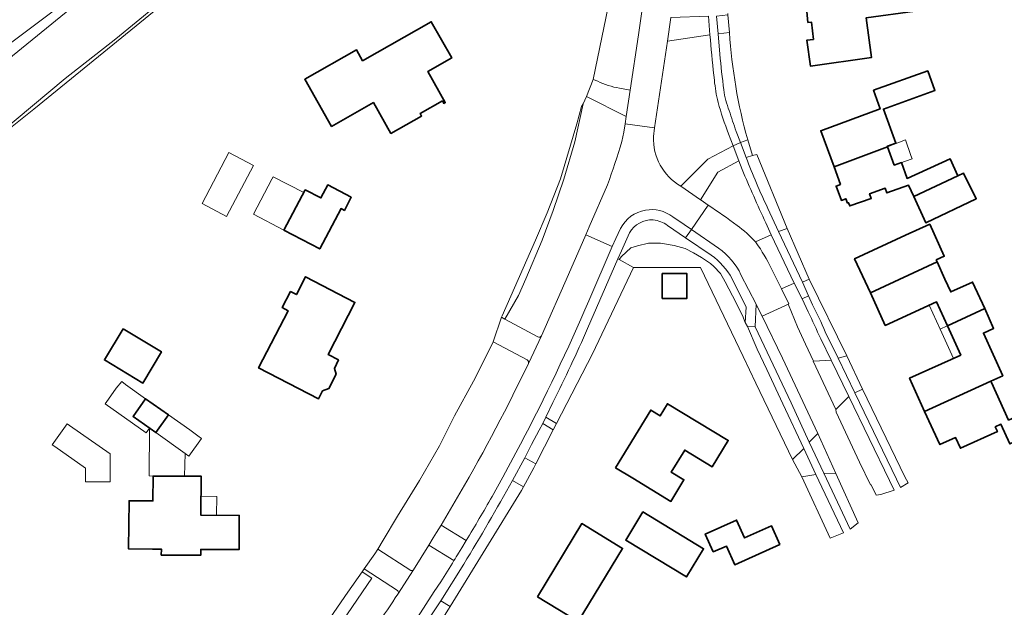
# Model space of a CAD drawing. Extents: x 147051 to 149075, y 463071 to 465537.
# Tile 128 of 229: x 148748 to 148916, y 463563 to 463663. Entities that reach past the tile are written whole.
import ezdxf

# ---------------------------------------------------------------- set-up
doc = ezdxf.new("R2010")
doc.units = 0
doc.header["$LTSCALE"] = 0.5
for name, color, linetype, lineweight in [('B-PV-GR-BEPLANTING_CULTUUR_BOSPLANTSOEN-GV', 252, 'CONTINUOUS', 18), ('B-PV-GR-GRAS-GV', 252, 'CONTINUOUS', 13), ('B-PV-GR-STRUIK-GV', 252, 'CONTINUOUS', 13), ('B-PV-IE-TERREINAFSCHEIDING_KUNSTMATIG_HEKWERK-G', 252, 'CONTINUOUS', 18), ('B-PV-OG-BEBOUWING-GV', 6, 'CONTINUOUS', 35), ('B-PV-OG-BEBOUWING_BASSIN-GV', 6, 'CONTINUOUS', 18), ('B-PV-OG-BEBOUWING_LUIFEL-GV', 6, 'CONTINUOUS', 18), ('B-PV-OG-TERREIN_BEGROEID-GV', 252, 'CONTINUOUS', 18), ('B-PV-OG-TERREIN_ERF-GV', 252, 'CONTINUOUS', 18), ('B-PV-VH-GESLOTENVERHARDING_ASFALT-GV', 252, 'CONTINUOUS', 18), ('B-PV-VH-HALFVERHARDING-GV', 252, 'CONTINUOUS', 18), ('B-PV-VH-OPENVERHARDING_BETONSTRAATSTEEN-GV', 252, 'CONTINUOUS', 18), ('B-PV-VH-OPENVERHARDING_STRAATBAKSTEEN-GV', 252, 'CONTINUOUS', 18), ('B-PV-VH-OPENVERHARDING_TEGEL-GV', 252, 'CONTINUOUS', 18)]:
    doc.layers.add(name, color=color, linetype=linetype, lineweight=lineweight)

msp = doc.modelspace()

# ---------------------------------------------------------------- linework, layer by layer
at = {"layer": 'B-PV-GR-BEPLANTING_CULTUUR_BOSPLANTSOEN-GV', "flags": 128}
for points in [[(148853.114, 463620.641), (148864.535, 463620.662), (148871.808, 463605.481), (148873.98, 463600.946), (148880.229, 463587.903), (148882.187, 463589.762), (148878.608, 463597.379), (148875.855, 463603.241), (148874.229, 463606.75), (148872.599, 463610.596), (148872.187, 463611.289), (148871.694, 463612.44), (148870.038, 463615.843), (148868.758, 463618.195), (148867.981, 463619.647), (148866.853, 463620.822), (148866.277, 463621.322), (148864.749, 463622.372), (148863.372, 463623.147), (148861.919, 463623.897), (148860.039, 463624.428), (148857.711, 463624.82), (148855.702, 463624.82), (148853.79, 463624.379), (148852.688, 463624.012), (148851.071, 463622.542), (148850.679, 463622.003)], [(148835.738, 463590.441), (148834.582, 463588.158), (148836.45, 463587.16), (148839.438, 463592.961), (148837.634, 463594.055), (148837.025, 463592.897)], [(148884.226, 463585.344), (148881.825, 463584.924), (148886.658, 463574.489), (148888.947, 463575.389)], [(148806.819, 463568.751), (148804.377, 463565.264), (148799.488, 463558.125), (148795.366, 463552.264), (148790.694, 463545.4), (148783.125, 463534.448), (148784.102, 463534.049), (148784.292, 463533.983), (148785.032, 463533.506), (148794.949, 463547.795), (148808.477, 463567.651)]]:
    msp.add_lwpolyline(points, close=True, dxfattribs=at)
for points in [[(148846.103, 463605.901), (148853.114, 463620.641), (148850.679, 463622.003), (148850.45, 463622.131), (148845.292, 463610.266)], [(148839.384, 463597.644), (148838.148, 463595.109), (148839.979, 463594.012), (148846.103, 463605.901)], [(148834.344, 463583.234), (148832.451, 463584.288)], [(148821.849, 463562.812), (148833.996, 463582.59)], [(148833.996, 463582.59), (148834.344, 463583.234)], [(148824.163, 463570.041), (148820.251, 463563.801)], [(148820.251, 463563.801), (148821.849, 463562.812)]]:
    msp.add_lwpolyline(points, dxfattribs=at)
at = {"layer": 'B-PV-GR-BEPLANTING_CULTUUR_BOSPLANTSOEN-GV'}
for points in [[(148845.292, 463610.266, -0.0121984), (148839.384, 463597.644)], [(148832.451, 463584.288, -0.0102498), (148824.163, 463570.041)]]:
    msp.add_lwpolyline(points, format="xyb", dxfattribs=at)
at = {"layer": 'B-PV-GR-GRAS-GV', "flags": 128}
msp.add_lwpolyline([(148738.864, 463650.046), (148769.444, 463674.972), (148801.558, 463701.343), (148808.302, 463707.923), (148809.113, 463709.402), (148806.032, 463707.002), (148797.068, 463699.676), (148786.497, 463691.116), (148776.256, 463682.66), (148770.165, 463677.737), (148764.706, 463672.675), (148759.488, 463668.683), (148754.544, 463664.756), (148746.109, 463658.418)], dxfattribs=at)
at = {"layer": 'B-PV-GR-STRUIK-GV', "flags": 128}
for points in [[(148769.444, 463674.972), (148738.864, 463650.046)], [(148743.048, 463641.537), (148750.773, 463647.652), (148772.848, 463665.647)]]:
    msp.add_lwpolyline(points, dxfattribs=at)
at = {"layer": 'B-PV-IE-TERREINAFSCHEIDING_KUNSTMATIG_HEKWERK-G', "flags": 128}
msp.add_lwpolyline([(148842.222, 463725.506), (148841.926, 463722.942), (148827.21, 463710.934), (148817.891, 463703.409), (148796.39, 463685.771), (148787.602, 463678.724), (148775.195, 463668.278), (148764.802, 463659.654), (148756.133, 463652.902), (148733.779, 463634.261), (148723.744, 463625.968), (148713.919, 463618.15), (148709.989, 463614.981), (148696.626, 463604.817)], dxfattribs=at)
at = {"layer": 'B-PV-OG-BEBOUWING-GV', "flags": 128}
for points in [[(148883.818, 463659.587), (148882.69, 463659.427), (148883.316, 463655.022), (148893.76, 463656.505), (148892.804, 463663.24), (148901.174, 463664.428), (148900.576, 463668.645), (148892.263, 463667.466), (148889.27, 463666.988), (148882.504, 463666.195), (148882.883, 463662.471), (148883.479, 463662.548)], [(148801.583, 463644.733), (148808.751, 463648.798), (148811.73, 463643.544), (148816.949, 463646.504), (148816.713, 463646.922), (148820.514, 463649.078), (148820.751, 463648.66), (148821.003, 463648.803), (148817.998, 463654.1), (148822.104, 463656.429), (148818.606, 463662.596), (148806.89, 463655.951), (148805.854, 463657.778), (148797.033, 463652.775)], [(148896.487, 463641.276), (148896.454, 463641.369), (148897.898, 463641.879), (148895.779, 463647.694), (148904.561, 463650.872), (148903.345, 463654.201), (148894.081, 463650.906), (148895.192, 463647.72), (148885.088, 463643.982), (148887.357, 463637.84)], [(148888.463, 463634.846), (148887.683, 463634.557), (148888.594, 463632.094), (148889.373, 463632.383), (148889.648, 463631.639), (148889.835, 463631.703), (148890.029, 463631.155), (148893.686, 463632.451), (148893.409, 463633.233), (148896.083, 463634.18), (148896.364, 463633.388), (148900.067, 463634.702), (148900.952, 463632.762), (148908.483, 463636.3), (148907.144, 463639.23), (148899.801, 463635.871), (148898.845, 463638.565), (148897.605, 463638.125), (148896.487, 463641.276), (148887.357, 463637.84)], [(148900.952, 463632.762), (148902.987, 463628.299), (148911.616, 463632.398), (148909.447, 463636.733), (148908.483, 463636.3)], [(148797.106, 463633.939), (148793.476, 463627.034), (148799.588, 463623.82), (148803.218, 463630.725), (148803.783, 463630.411), (148804.964, 463632.638), (148800.934, 463634.746), (148799.772, 463632.537)], [(148904.954, 463621.603), (148904.79, 463621.956), (148906.154, 463622.572), (148903.683, 463628.041), (148899.539, 463626.169), (148890.841, 463622.156), (148893.538, 463616.312)], [(148913.049, 463613.641), (148910.994, 463618.177), (148907.259, 463616.49), (148906.269, 463618.682), (148904.954, 463621.603), (148893.538, 463616.312), (148896.087, 463610.788), (148904.816, 463614.815), (148906.707, 463610.716)], [(148858.03, 463615.394), (148862.247, 463615.394), (148862.247, 463619.61), (148858.03, 463619.61)], [(148802.791, 463604.913), (148801.011, 463605.825), (148805.596, 463614.713), (148797.152, 463619.069), (148795.595, 463616.046), (148794.599, 463616.56), (148793.178, 463613.805), (148794.173, 463613.292), (148789.131, 463603.516), (148799.351, 463598.243), (148800.052, 463599.599), (148801.132, 463600.029), (148802.374, 463602.452), (148802.071, 463603.445)], [(148914.111, 463601.262), (148916.14, 463602.186), (148912.847, 463609.477), (148914.577, 463610.259), (148913.049, 463613.641), (148906.707, 463610.716), (148908.961, 463605.726), (148900.233, 463601.784), (148902.795, 463596.112)], [(148766.011, 463610.186), (148762.826, 463604.888), (148769.379, 463600.948), (148772.564, 463606.245)], [(148914.214, 463601.033), (148914.111, 463601.262), (148902.795, 463596.112), (148905.409, 463590.428), (148908.079, 463591.634), (148908.903, 463589.811), (148915.212, 463592.661), (148914.849, 463593.463), (148915.821, 463593.902), (148917.333, 463590.554), (148924.762, 463593.909), (148923.204, 463597.358), (148917.116, 463594.608)], [(148771.6, 463592.488), (148773.746, 463595.515), (148769.863, 463598.268), (148767.717, 463595.242)], [(148850.077, 463586.467), (148852.999, 463584.69), (148859.475, 463580.751), (148861.715, 463584.436), (148859.562, 463585.745), (148861.853, 463589.513), (148866.544, 463586.661), (148869.276, 463591.156), (148858.921, 463597.418), (148857.659, 463595.342), (148856.066, 463596.319)], [(148771.047, 463572.602), (148772.568, 463572.595), (148772.542, 463571.584), (148779.263, 463571.552), (148779.268, 463572.562), (148785.818, 463572.53), (148785.846, 463578.35), (148779.317, 463578.381), (148779.349, 463585.032), (148776.482, 463585.046), (148771.129, 463585.072), (148771.108, 463580.822), (148767.043, 463580.864), (148766.959, 463572.644)], [(148854.715, 463578.936), (148851.795, 463574.113), (148862.151, 463567.844), (148865.071, 463572.667)], [(148866.725, 463572.116), (148868.971, 463573.127), (148870.403, 463569.943), (148878.09, 463573.4), (148876.658, 463576.584), (148872.082, 463574.526), (148870.716, 463577.565), (148865.359, 463575.155)], [(148836.718, 463564.473), (148843.661, 463560.253), (148851.247, 463572.734), (148844.304, 463576.954)]]:
    msp.add_lwpolyline(points, close=True, dxfattribs=at)
at = {"layer": 'B-PV-OG-BEBOUWING_BASSIN-GV', "flags": 128}
for points in [[(148784.091, 463640.257), (148779.503, 463631.57), (148783.696, 463629.355), (148788.285, 463638.042)], [(148754.348, 463590.107), (148759.607, 463586.401), (148759.617, 463584.467), (148759.617, 463584.075), (148763.804, 463584.075), (148763.804, 463584.488), (148763.804, 463588.87), (148756.863, 463593.677), (148756.453, 463593.966), (148753.937, 463590.396)]]:
    msp.add_lwpolyline(points, close=True, dxfattribs=at)
at = {"layer": 'B-PV-OG-BEBOUWING_LUIFEL-GV', "flags": 128}
for points in [[(148896.487, 463641.276), (148897.605, 463638.125), (148900.665, 463639.211), (148900.474, 463639.749), (148899.53, 463642.421)], [(148796.839, 463633.43), (148791.659, 463636.154), (148791.425, 463635.708), (148788.296, 463629.758), (148793.476, 463627.034)], [(148905.447, 463610.147), (148906.674, 463610.701), (148904.816, 463614.815), (148903.593, 463614.251)], [(148906.707, 463610.716), (148906.674, 463610.701), (148905.447, 463610.147), (148907.701, 463605.157), (148908.961, 463605.726)], [(148769.863, 463598.268), (148766.415, 463600.712), (148765.799, 463601.221), (148764.861, 463600.046), (148763.551, 463598.198), (148762.95, 463597.391), (148769.944, 463592.419), (148770.53, 463593.247), (148767.717, 463595.242)], [(148771.6, 463592.488), (148776.615, 463588.933), (148777.256, 463588.479), (148779.402, 463591.505), (148778.761, 463591.959), (148777.391, 463592.931), (148773.746, 463595.515)], [(148771.129, 463585.072), (148776.482, 463585.046), (148776.615, 463588.933), (148771.6, 463592.488), (148770.53, 463593.247), (148770.446, 463585.079)], [(148781.994, 463581.594), (148779.332, 463581.621), (148779.317, 463578.381), (148781.96, 463578.369)]]:
    msp.add_lwpolyline(points, close=True, dxfattribs=at)
at = {"layer": 'B-PV-OG-TERREIN_BEGROEID-GV', "flags": 128}
for points in [[(148849.52, 463668.795), (148846.242, 463652.761)], [(148853.95, 463660.385), (148855.151, 463668.863)], [(148852.566, 463650.926), (148853.95, 463660.385)], [(148866.173, 463660.359), (148858.907, 463659.298)], [(148866.249, 463659.506), (148866.173, 463660.359)], [(148869.506, 463660.764), (148867.563, 463660.539)], [(148867.563, 463660.539), (148867.864, 463657.079)], [(148858.907, 463659.298), (148856.721, 463644.501)], [(148846.242, 463652.761), (148847.014, 463652.454)], [(148850.711, 463651.274), (148852.566, 463650.926)], [(148851.13, 463642.151), (148851.47, 463643.742), (148851.727, 463645.203), (148851.866, 463646.442), (148845.126, 463649.813), (148844.509, 463648.606)], [(148844.509, 463648.606), (148843.132, 463642.085), (148841.214, 463635.735), (148839.428, 463630.377), (148837.51, 463625.35), (148834.732, 463618.736), (148833.475, 463615.891), (148831.139, 463611.865), (148836.813, 463608.815)], [(148856.721, 463644.501), (148856.556, 463643.018)], [(148870.134, 463641.419), (148869.347, 463643.453)], [(148870.647, 463643.889), (148871.376, 463641.972)], [(148865.779, 463639.147), (148870.134, 463641.419)], [(148871.376, 463641.972), (148872.617, 463642.436)], [(148873.418, 463639.797), (148872.337, 463639.432)], [(148874.171, 463639.937), (148873.418, 463639.797)], [(148879.364, 463627.324), (148874.171, 463639.937)], [(148861.174, 463634.555), (148865.779, 463639.147)], [(148871.068, 463638.843), (148867.531, 463636.93)], [(148871.638, 463637.378), (148871.068, 463638.843)], [(148867.531, 463636.93), (148864.565, 463632.197)], [(148837.437, 463609.01), (148842.004, 463619.472), (148844.959, 463626.23), (148845.538, 463627.604), (148848.693, 463634.744)], [(148864.565, 463632.197), (148864.653, 463632.16)], [(148864.653, 463632.16), (148865.888, 463631.303)], [(148876.059, 463630.739), (148877.87, 463626.816)], [(148862.018, 463625.729), (148858.896, 463627.837)], [(148876.607, 463626.234), (148875.684, 463628.262)], [(148852.424, 463626.548), (148851.048, 463623.506)], [(148873.926, 463625.027), (148876.607, 463626.234)], [(148877.87, 463626.816), (148879.364, 463627.324)], [(148852.688, 463624.012), (148853.79, 463624.379)], [(148853.79, 463624.379), (148855.702, 463624.82)], [(148855.702, 463624.82), (148857.711, 463624.82)], [(148857.711, 463624.82), (148860.039, 463624.428)], [(148860.039, 463624.428), (148861.919, 463623.897)], [(148866.403, 463622.767), (148862.018, 463625.729)], [(148851.048, 463623.506), (148850.45, 463622.131)], [(148851.071, 463622.542), (148852.688, 463624.012)], [(148861.919, 463623.897), (148863.372, 463623.147)], [(148863.372, 463623.147), (148864.749, 463622.372)], [(148850.45, 463622.131), (148850.679, 463622.003)], [(148850.679, 463622.003), (148851.071, 463622.542)], [(148864.749, 463622.372), (148866.277, 463621.322)], [(148866.277, 463621.322), (148866.853, 463620.822)], [(148866.853, 463620.822), (148867.981, 463619.647)], [(148867.981, 463619.647), (148868.758, 463618.195)], [(148868.758, 463618.195), (148870.038, 463615.843)], [(148872.366, 463613.879), (148869.933, 463618.743)], [(148880.532, 463618.008), (148878.377, 463616.992)], [(148881.909, 463615.339), (148880.532, 463618.008)], [(148883.125, 463618.655), (148881.987, 463618.133)], [(148881.987, 463618.133), (148882.965, 463615.844)], [(148889.523, 463605.563), (148883.125, 463618.655)], [(148878.377, 463616.992), (148879.653, 463614.459)], [(148870.038, 463615.843), (148871.694, 463612.44)], [(148879.653, 463614.459), (148879.51, 463614.393)], [(148879.51, 463614.393), (148879.571, 463614.272)], [(148879.571, 463614.272), (148881.131, 463610.521)], [(148882.946, 463613.092), (148881.909, 463615.339)], [(148882.965, 463615.844), (148883.686, 463614.287)], [(148872.187, 463611.289), (148872.366, 463613.879)], [(148871.694, 463612.44), (148872.187, 463611.289)], [(148881.131, 463610.521), (148882.476, 463607.6)], [(148885.836, 463609.678), (148888.021, 463605.213)], [(148829.189, 463607.96), (148828.931, 463607.444)], [(148834.964, 463604.892), (148829.189, 463607.96)], [(148882.476, 463607.6), (148883.821, 463604.679)], [(148886.867, 463604.856), (148885.075, 463608.496)], [(148828.931, 463607.444), (148825.835, 463601.258)], [(148832.532, 463598.882), (148835.181, 463604.298)], [(148883.821, 463604.679), (148886.867, 463604.856)], [(148888.021, 463605.213), (148889.523, 463605.563)], [(148825.835, 463601.258), (148822.589, 463595.347)], [(148822.589, 463595.347), (148819.993, 463590.238)], [(148819.993, 463590.238), (148816.597, 463584.327)], [(148816.597, 463584.327), (148812.826, 463578.215)], [(148812.826, 463578.215), (148810.404, 463574.157)], [(148819.514, 463575.437), (148820.283, 463576.69)], [(148810.404, 463574.157), (148809.473, 463572.597)], [(148818.193, 463573.286), (148818.963, 463574.539)], [(148818.963, 463574.539), (148819.514, 463575.437)], [(148809.473, 463572.597), (148815.117, 463568.95)], [(148815.606, 463569.077), (148818.193, 463573.286)], [(148807.156, 463569.232), (148806.819, 463568.751)], [(148812.821, 463565.547), (148807.156, 463569.232)], [(148815.117, 463568.95), (148815.289, 463568.936)], [(148815.289, 463568.936), (148815.444, 463568.97)], [(148815.444, 463568.97), (148815.606, 463569.077)], [(148808.477, 463567.651), (148794.949, 463547.795)], [(148806.819, 463568.751), (148808.477, 463567.651)]]:
    msp.add_lwpolyline(points, dxfattribs=at)
at = {"layer": 'B-PV-OG-TERREIN_BEGROEID-GV'}
for points in [[(148872.617, 463642.436, -0.0525474), (148869.506, 463660.764)], [(148866.919, 463652.625, -0.0095997), (148866.249, 463659.506)], [(148867.864, 463657.079, 0.013778), (148868.542, 463650.977)], [(148847.014, 463652.454, 0.0794583), (148850.711, 463651.274)], [(148867.547, 463648.844, -0.0322981), (148866.919, 463652.625)], [(148868.542, 463650.977, 0.0739949), (148869.464, 463647.437)], [(148869.347, 463643.453, -0.0234241), (148867.547, 463648.844)], [(148869.464, 463647.437, 0.0149658), (148870.647, 463643.889)], [(148856.556, 463643.018, 0.2803123), (148861.174, 463634.555)], [(148848.693, 463634.744, 0.0123282), (148851.13, 463642.151)], [(148872.337, 463639.432, 0.0200369), (148876.059, 463630.739)], [(148875.684, 463628.262, -0.0070041), (148871.638, 463637.378)], [(148865.888, 463631.303, -0.0131309), (148870.798, 463627.851)], [(148856.492, 463628.804, 0.2802138), (148852.424, 463626.548)], [(148858.896, 463627.837, 0.1319338), (148856.492, 463628.804)], [(148870.798, 463627.851, -0.050409), (148873.926, 463625.027)], [(148869.933, 463618.743, 0.1122631), (148866.403, 463622.767)], [(148883.686, 463614.287, -0.023484), (148885.836, 463609.678)], [(148885.075, 463608.496, 0.0028267), (148882.946, 463613.092)], [(148836.813, 463608.815, 0.3797792), (148837.437, 463609.01)], [(148835.181, 463604.298, 0.3486905), (148834.964, 463604.892)], [(148820.283, 463576.69, 0.0202358), (148832.532, 463598.882)], [(148812.954, 463565.388, 0.1167339), (148812.821, 463565.547)], [(148805.523, 463554.226, 0.008988), (148812.931, 463564.939)], [(148812.931, 463564.939, 0.2651373), (148812.954, 463565.388)]]:
    msp.add_lwpolyline(points, format="xyb", dxfattribs=at)
at = {"layer": 'B-PV-OG-TERREIN_BEGROEID-GV', "flags": 128}
for points in [[(148844.509, 463648.606), (148844.27, 463648.139), (148843.448, 463645.159), (148840.657, 463635.794), (148838.387, 463629.984), (148836.416, 463625.3), (148830.701, 463612.428), (148830.584, 463612.164), (148831.139, 463611.865), (148833.475, 463615.891), (148834.732, 463618.736), (148837.51, 463625.35), (148839.428, 463630.377), (148841.214, 463635.735), (148843.132, 463642.085)], [(148873.885, 463610.553), (148880.013, 463597.557), (148883.114, 463590.825), (148884.567, 463592.304), (148878.525, 463605.174), (148875.05, 463612.347), (148874.055, 463614.357), (148874.03, 463614.404)], [(148900.007, 463583.932), (148899.432, 463584.956), (148892.225, 463599.876), (148890.878, 463599.247), (148898.018, 463584.548), (148898.706, 463583.12)], [(148895.321, 463581.904), (148897.6, 463582.636), (148896.809, 463584.311), (148889.855, 463598.62), (148887.668, 463596.421), (148887.694, 463595.959), (148891.701, 463587.454), (148893.547, 463583.585), (148893.699, 463583.552), (148894.531, 463581.781)], [(148890.111, 463575.987), (148891.484, 463577.077), (148887.66, 463585.519), (148885.588, 463585.547), (148887.909, 463580.587)]]:
    msp.add_lwpolyline(points, close=True, dxfattribs=at)
at = {"layer": 'B-PV-OG-TERREIN_ERF-GV', "flags": 128}
for points in [[(148883.818, 463659.587), (148883.479, 463662.548), (148882.883, 463662.471), (148882.504, 463666.195), (148889.27, 463666.988), (148892.263, 463667.466), (148900.576, 463668.645), (148901.174, 463664.428), (148892.804, 463663.24), (148893.76, 463656.505), (148883.316, 463655.022), (148882.69, 463659.427)], [(148801.583, 463644.733), (148797.033, 463652.775), (148805.854, 463657.778), (148806.89, 463655.951), (148818.606, 463662.596), (148822.104, 463656.429), (148817.998, 463654.1), (148821.003, 463648.803), (148820.751, 463648.66), (148820.514, 463649.078), (148816.713, 463646.922), (148816.949, 463646.504), (148811.73, 463643.544), (148808.751, 463648.798)], [(148887.357, 463637.84), (148885.088, 463643.982), (148895.192, 463647.72), (148894.081, 463650.906), (148903.345, 463654.201), (148904.561, 463650.872), (148895.779, 463647.694), (148897.898, 463641.879), (148896.454, 463641.369), (148896.487, 463641.276), (148897.605, 463638.125), (148898.845, 463638.565), (148899.801, 463635.871), (148907.144, 463639.23), (148908.483, 463636.3), (148909.447, 463636.733), (148911.616, 463632.398), (148902.987, 463628.299), (148900.952, 463632.762), (148900.067, 463634.702), (148896.364, 463633.388), (148896.083, 463634.18), (148893.409, 463633.233), (148893.686, 463632.451), (148890.029, 463631.155), (148889.835, 463631.703), (148889.648, 463631.639), (148889.373, 463632.383), (148888.594, 463632.094), (148887.683, 463634.557), (148888.463, 463634.846)], [(148784.091, 463640.257), (148788.285, 463638.042), (148783.696, 463629.355), (148779.503, 463631.57)], [(148797.106, 463633.939), (148799.772, 463632.537), (148800.934, 463634.746), (148804.964, 463632.638), (148803.783, 463630.411), (148803.218, 463630.725), (148799.588, 463623.82), (148793.476, 463627.034)], [(148858.03, 463615.394), (148858.03, 463619.61), (148862.247, 463619.61), (148862.247, 463615.394)], [(148802.791, 463604.913), (148802.071, 463603.445), (148802.374, 463602.452), (148801.132, 463600.029), (148800.052, 463599.599), (148799.351, 463598.243), (148789.131, 463603.516), (148794.173, 463613.292), (148793.178, 463613.805), (148794.599, 463616.56), (148795.595, 463616.046), (148797.152, 463619.069), (148805.596, 463614.713), (148801.011, 463605.825)], [(148766.011, 463610.186), (148772.564, 463606.245), (148769.379, 463600.948), (148762.826, 463604.888)], [(148767.717, 463595.242), (148769.863, 463598.268), (148773.746, 463595.515), (148771.6, 463592.488)], [(148850.077, 463586.467), (148856.066, 463596.319), (148857.659, 463595.342), (148858.921, 463597.418), (148869.276, 463591.156), (148866.544, 463586.661), (148861.853, 463589.513), (148859.562, 463585.745), (148861.715, 463584.436), (148859.475, 463580.751), (148852.999, 463584.69)], [(148754.348, 463590.107), (148753.937, 463590.396), (148756.453, 463593.966), (148756.863, 463593.677), (148763.804, 463588.87), (148763.804, 463584.488), (148763.804, 463584.075), (148759.617, 463584.075), (148759.617, 463584.467), (148759.607, 463586.401)], [(148771.047, 463572.602), (148766.959, 463572.644), (148767.043, 463580.864), (148771.108, 463580.822), (148771.129, 463585.072), (148776.482, 463585.046), (148779.349, 463585.032), (148779.317, 463578.381), (148785.846, 463578.35), (148785.818, 463572.53), (148779.268, 463572.562), (148779.263, 463571.552), (148772.542, 463571.584), (148772.568, 463572.595)], [(148854.715, 463578.936), (148865.071, 463572.667), (148862.151, 463567.844), (148851.795, 463574.113)], [(148866.725, 463572.116), (148865.359, 463575.155), (148870.716, 463577.565), (148872.082, 463574.526), (148876.658, 463576.584), (148878.09, 463573.4), (148870.403, 463569.943), (148868.971, 463573.127)], [(148836.718, 463564.473), (148844.304, 463576.954), (148851.247, 463572.734), (148843.661, 463560.253)]]:
    msp.add_lwpolyline(points, close=True, dxfattribs=at)
for points in [[(148869.192, 463664.031), (148869.198, 463663.765), (148869.506, 463660.764)], [(148917.333, 463590.554), (148915.821, 463593.902), (148914.849, 463593.463), (148915.212, 463592.661), (148908.903, 463589.811), (148908.079, 463591.634), (148905.409, 463590.428), (148902.795, 463596.112), (148900.233, 463601.784), (148908.961, 463605.726), (148906.707, 463610.716), (148904.816, 463614.815), (148896.087, 463610.788), (148893.538, 463616.312), (148890.841, 463622.156), (148899.539, 463626.169), (148903.683, 463628.041), (148906.154, 463622.572), (148904.79, 463621.956), (148904.954, 463621.603), (148906.269, 463618.682), (148907.259, 463616.49), (148910.994, 463618.177), (148913.049, 463613.641), (148914.577, 463610.259), (148912.847, 463609.477), (148916.14, 463602.186), (148914.111, 463601.262), (148914.214, 463601.033), (148917.116, 463594.608)]]:
    msp.add_lwpolyline(points, dxfattribs=at)
at = {"layer": 'B-PV-OG-TERREIN_ERF-GV'}
msp.add_lwpolyline([(148869.506, 463660.764, 0.0525474), (148872.617, 463642.436)], format="xyb", dxfattribs=at)
at = {"layer": 'B-PV-VH-GESLOTENVERHARDING_ASFALT-GV', "flags": 128}
for points in [[(148879.51, 463614.393), (148878.943, 463614.133)], [(148879.571, 463614.272), (148879.51, 463614.393)], [(148881.131, 463610.521), (148879.571, 463614.272)], [(148882.965, 463615.844), (148881.909, 463615.339)], [(148881.909, 463615.339), (148882.946, 463613.092)], [(148883.686, 463614.287), (148882.965, 463615.844)], [(148878.943, 463614.133), (148875.05, 463612.347)], [(148875.05, 463612.347), (148878.525, 463605.174)], [(148882.476, 463607.6), (148881.131, 463610.521)], [(148888.021, 463605.213), (148885.836, 463609.678)], [(148883.821, 463604.679), (148882.476, 463607.6)], [(148885.075, 463608.496), (148886.867, 463604.856)], [(148878.525, 463605.174), (148884.567, 463592.304)], [(148883.76, 463604.675), (148883.821, 463604.679)], [(148887.668, 463596.421), (148883.76, 463604.675)], [(148886.867, 463604.856), (148889.855, 463598.62)], [(148890.878, 463599.247), (148888.021, 463605.213)], [(148898.018, 463584.548), (148890.878, 463599.247)], [(148889.855, 463598.62), (148896.809, 463584.311)], [(148887.694, 463595.959), (148887.668, 463596.421)], [(148891.701, 463587.454), (148887.694, 463595.959)], [(148884.567, 463592.304), (148887.66, 463585.519)], [(148893.547, 463583.585), (148891.701, 463587.454)], [(148887.66, 463585.519), (148891.484, 463577.077)], [(148896.809, 463584.311), (148897.6, 463582.636)], [(148898.706, 463583.12), (148898.018, 463584.548)], [(148893.699, 463583.552), (148893.547, 463583.585)], [(148894.531, 463581.781), (148893.699, 463583.552)]]:
    msp.add_lwpolyline(points, dxfattribs=at)
at = {"layer": 'B-PV-VH-GESLOTENVERHARDING_ASFALT-GV'}
for points in [[(148885.836, 463609.678, 0.023484), (148883.686, 463614.287)], [(148882.946, 463613.092, -0.0028267), (148885.075, 463608.496)]]:
    msp.add_lwpolyline(points, format="xyb", dxfattribs=at)
at = {"layer": 'B-PV-VH-HALFVERHARDING-GV', "flags": 128}
msp.add_lwpolyline([(148746.109, 463658.418), (148754.544, 463664.756)], dxfattribs=at)
at = {"layer": 'B-PV-VH-OPENVERHARDING_BETONSTRAATSTEEN-GV', "flags": 128}
for points in [[(148855.151, 463668.863), (148853.95, 463660.385)], [(148858.907, 463659.298), (148859.486, 463663.302)], [(148853.95, 463660.385), (148852.566, 463650.926)], [(148856.721, 463644.501), (148858.907, 463659.298)], [(148852.566, 463650.926), (148851.866, 463646.442)], [(148851.866, 463646.442), (148851.727, 463645.203)], [(148851.727, 463645.203), (148851.47, 463643.742)], [(148851.727, 463645.203), (148856.721, 463644.501)], [(148856.721, 463644.501), (148851.727, 463645.203)], [(148856.556, 463643.018), (148856.721, 463644.501)], [(148851.47, 463643.742), (148851.13, 463642.151)], [(148848.693, 463634.744), (148845.538, 463627.604)], [(148864.565, 463632.197), (148861.174, 463634.555)], [(148863.001, 463627.143), (148865.888, 463631.303)], [(148865.888, 463631.303), (148863.001, 463627.143)], [(148864.653, 463632.16), (148864.565, 463632.197)], [(148865.888, 463631.303), (148864.653, 463632.16)], [(148859.827, 463629.316), (148861.795, 463628.024)], [(148861.795, 463628.024), (148863.001, 463627.143)], [(148845.538, 463627.604), (148844.959, 463626.23)], [(148844.959, 463626.23), (148849.504, 463624.247)], [(148850.134, 463625.587), (148850.924, 463627.342)], [(148863.001, 463627.143), (148867.621, 463623.946)], [(148849.504, 463624.247), (148850.134, 463625.587)], [(148874.062, 463624.864), (148873.926, 463625.027)], [(148871.459, 463619.384), (148874.03, 463614.404)], [(148878.377, 463616.992), (148876.612, 463620.548)], [(148879.653, 463614.459), (148878.377, 463616.992)], [(148874.03, 463614.404), (148874.055, 463614.357)], [(148874.055, 463614.357), (148875.05, 463612.347)], [(148878.943, 463614.133), (148879.51, 463614.393)], [(148879.51, 463614.393), (148879.653, 463614.459)], [(148875.05, 463612.347), (148878.943, 463614.133)], [(148820.283, 463576.69), (148819.514, 463575.437)], [(148824.578, 463574.074), (148820.283, 463576.69)], [(148818.963, 463574.539), (148818.193, 463573.286)], [(148819.514, 463575.437), (148818.963, 463574.539)], [(148823.806, 463572.798), (148824.578, 463574.074)], [(148818.193, 463573.286), (148822.487, 463570.643)], [(148823.279, 463571.932), (148823.806, 463572.798)]]:
    msp.add_lwpolyline(points, dxfattribs=at)
at = {"layer": 'B-PV-VH-OPENVERHARDING_BETONSTRAATSTEEN-GV'}
for points in [[(148861.174, 463634.555, -0.2803123), (148856.556, 463643.018)], [(148851.13, 463642.151, -0.0123282), (148848.693, 463634.744)], [(148870.798, 463627.851, 0.0131309), (148865.888, 463631.303)], [(148850.924, 463627.342, -0.2357016), (148855.161, 463630.448)], [(148855.161, 463630.448, -0.2083247), (148859.827, 463629.316)], [(148873.926, 463625.027, 0.050409), (148870.798, 463627.851)], [(148876.612, 463620.548, 0.0434498), (148874.062, 463624.864)], [(148867.621, 463623.946, -0.1414449), (148871.459, 463619.384)], [(148822.487, 463570.643, 0.0014724), (148823.279, 463571.932)]]:
    msp.add_lwpolyline(points, format="xyb", dxfattribs=at)
at = {"layer": 'B-PV-VH-OPENVERHARDING_STRAATBAKSTEEN-GV', "flags": 128}
for points in [[(148858.907, 463659.298), (148866.173, 463660.359), (148865.897, 463663.564), (148859.486, 463663.302)], [(148869.198, 463663.765), (148867.285, 463663.536), (148867.563, 463660.539), (148869.506, 463660.764)], [(148864.565, 463632.197), (148867.531, 463636.93), (148871.068, 463638.843), (148870.134, 463641.419), (148865.779, 463639.147), (148861.174, 463634.555)], [(148872.337, 463639.432), (148873.418, 463639.797), (148872.617, 463642.436), (148871.376, 463641.972)], [(148877.87, 463626.816), (148881.987, 463618.133), (148883.125, 463618.655), (148879.364, 463627.324)], [(148883.76, 463604.675), (148887.668, 463596.421), (148889.855, 463598.62), (148886.867, 463604.856), (148883.821, 463604.679)], [(148890.878, 463599.247), (148892.225, 463599.876), (148889.523, 463605.563), (148888.021, 463605.213)], [(148839.979, 463594.012), (148838.148, 463595.109), (148837.634, 463594.055), (148839.438, 463592.961)], [(148884.567, 463592.304), (148883.114, 463590.825), (148885.588, 463585.547), (148887.66, 463585.519)], [(148882.187, 463589.762), (148880.229, 463587.903), (148881.825, 463584.924), (148884.226, 463585.344)], [(148836.094, 463586.469), (148836.45, 463587.16), (148834.582, 463588.158), (148832.451, 463584.288), (148834.344, 463583.234)], [(148817.986, 463560.355), (148819.607, 463559.295), (148819.806, 463559.595), (148821.567, 463562.353), (148821.849, 463562.812), (148820.251, 463563.801)]]:
    msp.add_lwpolyline(points, close=True, dxfattribs=at)
for points in [[(148846.242, 463652.761), (148845.126, 463649.813)], [(148847.014, 463652.454), (148846.242, 463652.761)], [(148852.566, 463650.926), (148850.711, 463651.274)], [(148845.126, 463649.813), (148851.866, 463646.442)], [(148851.866, 463646.442), (148852.566, 463650.926)], [(148844.959, 463626.23), (148842.004, 463619.472)], [(148849.504, 463624.247), (148844.959, 463626.23)], [(148876.607, 463626.234), (148873.926, 463625.027)], [(148880.532, 463618.008), (148876.607, 463626.234)], [(148873.926, 463625.027), (148874.062, 463624.864)], [(148845.506, 463614.958), (148849.504, 463624.247)], [(148842.004, 463619.472), (148837.437, 463609.01)], [(148876.612, 463620.548), (148878.377, 463616.992)], [(148878.377, 463616.992), (148880.532, 463618.008)], [(148836.813, 463608.815), (148831.139, 463611.865), (148830.584, 463612.164), (148829.189, 463607.96), (148834.964, 463604.892)], [(148837.437, 463609.01), (148835.181, 463604.298)], [(148835.181, 463604.298), (148837.437, 463609.01)], [(148835.181, 463604.298), (148832.532, 463598.882)], [(148830.804, 463584.855), (148833.068, 463589.046)], [(148833.068, 463589.046), (148833.866, 463590.529)], [(148828.98, 463581.57), (148830.804, 463584.855)], [(148820.283, 463576.69), (148824.578, 463574.074)], [(148809.473, 463572.597), (148808.955, 463571.803)], [(148815.117, 463568.95), (148809.473, 463572.597)], [(148818.193, 463573.286), (148815.606, 463569.077)], [(148822.487, 463570.643), (148818.193, 463573.286)], [(148808.955, 463571.803), (148807.156, 463569.232)], [(148807.156, 463569.232), (148812.821, 463565.547)], [(148815.606, 463569.077), (148812.931, 463564.939)], [(148812.931, 463564.939), (148815.606, 463569.077)], [(148815.289, 463568.936), (148815.117, 463568.95)], [(148815.444, 463568.97), (148815.289, 463568.936)], [(148815.606, 463569.077), (148815.444, 463568.97)], [(148819.133, 463565.348), (148820.223, 463567.013)], [(148816.282, 463560.942), (148819.133, 463565.348)]]:
    msp.add_lwpolyline(points, dxfattribs=at)
at = {"layer": 'B-PV-VH-OPENVERHARDING_STRAATBAKSTEEN-GV'}
for points in [[(148850.711, 463651.274, -0.0794583), (148847.014, 463652.454)], [(148874.062, 463624.864, -0.0434498), (148876.612, 463620.548)], [(148833.866, 463590.529, 0.0183315), (148845.506, 463614.958)], [(148837.437, 463609.01, -0.3797792), (148836.813, 463608.815)], [(148834.964, 463604.892, -0.3486905), (148835.181, 463604.298)], [(148832.532, 463598.882, -0.0202358), (148820.283, 463576.69)], [(148824.578, 463574.074, 0.0055643), (148828.98, 463581.57)], [(148820.223, 463567.013, 0.0027255), (148822.487, 463570.643)], [(148812.821, 463565.547, -0.1167339), (148812.954, 463565.388)], [(148812.931, 463564.939, -0.008988), (148805.523, 463554.226)], [(148812.954, 463565.388, -0.2651373), (148812.931, 463564.939)]]:
    msp.add_lwpolyline(points, format="xyb", dxfattribs=at)
at = {"layer": 'B-PV-VH-OPENVERHARDING_TEGEL-GV', "flags": 128}
for points in [[(148865.897, 463663.564), (148866.173, 463660.359)], [(148867.563, 463660.539), (148867.285, 463663.536)], [(148866.173, 463660.359), (148866.249, 463659.506)], [(148867.864, 463657.079), (148867.563, 463660.539)], [(148869.347, 463643.453), (148870.134, 463641.419)], [(148871.376, 463641.972), (148870.647, 463643.889)], [(148870.134, 463641.419), (148871.376, 463641.972)], [(148871.376, 463641.972), (148870.134, 463641.419)], [(148870.134, 463641.419), (148871.068, 463638.843)], [(148872.337, 463639.432), (148871.376, 463641.972)], [(148871.068, 463638.843), (148871.638, 463637.378)], [(148877.87, 463626.816), (148876.059, 463630.739)], [(148858.896, 463627.837), (148862.018, 463625.729)], [(148861.795, 463628.024), (148859.827, 463629.316)], [(148863.001, 463627.143), (148861.795, 463628.024)], [(148875.684, 463628.262), (148876.607, 463626.234)], [(148850.924, 463627.342), (148850.134, 463625.587)], [(148851.048, 463623.506), (148852.424, 463626.548)], [(148863.001, 463627.143), (148862.018, 463625.729)], [(148862.018, 463625.729), (148863.001, 463627.143)], [(148867.621, 463623.946), (148863.001, 463627.143)], [(148876.607, 463626.234), (148880.532, 463618.008)], [(148881.987, 463618.133), (148877.87, 463626.816)], [(148850.134, 463625.587), (148849.504, 463624.247)], [(148862.018, 463625.729), (148866.403, 463622.767)], [(148849.504, 463624.247), (148845.506, 463614.958)], [(148850.45, 463622.131), (148851.048, 463623.506)], [(148845.292, 463610.266), (148850.45, 463622.131)], [(148874.03, 463614.404), (148871.459, 463619.384)], [(148869.933, 463618.743), (148872.366, 463613.879)], [(148880.532, 463618.008), (148881.909, 463615.339)], [(148882.965, 463615.844), (148881.987, 463618.133)], [(148873.885, 463610.553), (148874.03, 463614.404)], [(148881.909, 463615.339), (148882.965, 463615.844)], [(148872.366, 463613.879), (148872.187, 463611.289)], [(148872.187, 463611.289), (148872.599, 463610.596)], [(148872.599, 463610.596), (148873.885, 463610.553)], [(148838.148, 463595.109), (148839.384, 463597.644)], [(148837.634, 463594.055), (148838.148, 463595.109)], [(148835.738, 463590.441), (148837.025, 463592.897)], [(148837.025, 463592.897), (148837.634, 463594.055)], [(148833.068, 463589.046), (148830.804, 463584.855)], [(148833.866, 463590.529), (148833.068, 463589.046)], [(148834.582, 463588.158), (148835.738, 463590.441)], [(148832.451, 463584.288), (148834.582, 463588.158)], [(148830.804, 463584.855), (148828.98, 463581.57)], [(148824.578, 463574.074), (148823.806, 463572.798)], [(148823.806, 463572.798), (148823.279, 463571.932)], [(148820.251, 463563.801), (148824.163, 463570.041)], [(148820.223, 463567.013), (148819.133, 463565.348)], [(148819.133, 463565.348), (148816.282, 463560.942)], [(148817.986, 463560.355), (148820.251, 463563.801)]]:
    msp.add_lwpolyline(points, dxfattribs=at)
at = {"layer": 'B-PV-VH-OPENVERHARDING_TEGEL-GV'}
for points in [[(148866.249, 463659.506, 0.0095997), (148866.919, 463652.625)], [(148868.542, 463650.977, -0.013778), (148867.864, 463657.079)], [(148866.919, 463652.625, 0.0322981), (148867.547, 463648.844)], [(148869.464, 463647.437, -0.0739949), (148868.542, 463650.977)], [(148867.547, 463648.844, 0.0234241), (148869.347, 463643.453)], [(148870.647, 463643.889, -0.0149658), (148869.464, 463647.437)], [(148876.059, 463630.739, -0.0200369), (148872.337, 463639.432)], [(148871.638, 463637.378, 0.0070041), (148875.684, 463628.262)], [(148855.161, 463630.448, 0.2357016), (148850.924, 463627.342)], [(148859.827, 463629.316, 0.2083247), (148855.161, 463630.448)], [(148852.424, 463626.548, -0.2802138), (148856.492, 463628.804)], [(148856.492, 463628.804, -0.1319338), (148858.896, 463627.837)], [(148866.403, 463622.767, -0.1122631), (148869.933, 463618.743)], [(148871.459, 463619.384, 0.1414449), (148867.621, 463623.946)], [(148845.506, 463614.958, -0.0183315), (148833.866, 463590.529)], [(148839.384, 463597.644, 0.0121984), (148845.292, 463610.266)], [(148824.163, 463570.041, 0.0102498), (148832.451, 463584.288)], [(148828.98, 463581.57, -0.0055643), (148824.578, 463574.074)], [(148822.487, 463570.643, -0.0027255), (148820.223, 463567.013)], [(148823.279, 463571.932, -0.0014724), (148822.487, 463570.643)]]:
    msp.add_lwpolyline(points, format="xyb", dxfattribs=at)

doc.saveas('drawing.dxf')
